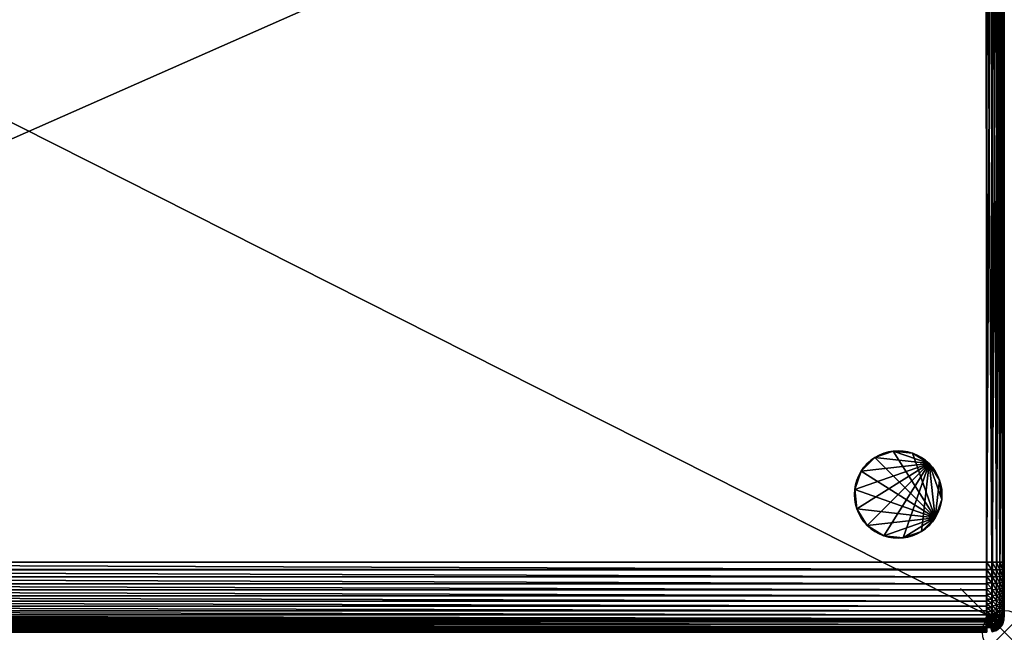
# Model space of a CAD drawing. Header units: inches. Extents: x 0 to 45, y -28 to 0.
# Tile 15 of 31: x 22.5 to 45, y -28 to -14. Entities that reach past the tile are written whole.
import ezdxf

# ---------------------------------------------------------------- set-up
doc = ezdxf.new("R2010")
doc.units = ezdxf.units.IN
doc.header["$MEASUREMENT"] = 0
doc.header["$PDMODE"] = 35
doc.header["$PDSIZE"] = 1
doc.layers.add('A-FURN-3-NODE', color=7, linetype='Continuous')
doc.layers.add('A-FURN-3-ST', color=151, linetype='Continuous')
doc.layers.add('A-FURN-3-ST-LG', color=7, linetype='Continuous', true_color=0x989898)

msp = doc.modelspace()

# ---------------------------------------------------------------- linework, layer by layer
at = {"layer": 'A-FURN-3-NODE'}
msp.add_point((45, -28), dxfattribs=at)

# ---------------------------------------------------------------- meshes
at = {"layer": 'A-FURN-3-ST'}
mesh = msp.add_polyface(dxfattribs=at)
corners = [(0, -26.537, 14.471), (0, -26.389, 14.474), (0, -6.884, 14.474), (0, -27.004, 14.385), (0, -6.584, 14.456), (0, -27.497, 13.913), (0, -5.684, 13.263), (0, -27.595, 13.436), (0, -27.6, 1.9), (44.6, -27.6, 1.5), (0.4, -27.6, 1.5), (0.4, -5.284, 1.5), (44.6, -6.884, 14.874), (0.4, -6.884, 14.874), (0.4, -26.4, 14.874), (0.406, -26.398, 14.774), (0.406, -26.568, 14.769), (44.594, -26.568, 14.769), (0.011, -5.562, 1.778), (0.011, -27.6, 1.778), (0.044, -5.462, 1.678), (0.044, -27.6, 1.678), (0.1, -5.384, 1.6), (0.1, -27.6, 1.6), (0.011, -26.692, 14.58), (0.011, -26.548, 14.593), (0.044, -26.707, 14.679), (0.044, -26.557, 14.692), (0.1, -26.72, 14.756), (0.1, -26.564, 14.77), (0.011, -26.392, 14.597), (0.044, -26.395, 14.696), (0.1, -26.397, 14.774), (0.011, -6.884, 14.596), (0.044, -6.884, 14.696), (0.1, -6.884, 14.774), (0.418, -5.383, 1.599), (0.41, -27.595, 1.6), (0.287, -27.595, 1.611), (0.278, -5.295, 1.511), (0.278, -27.6, 1.511), (0.178, -27.6, 1.544), (0.178, -5.328, 1.544), (0.409, -6.885, 14.775), (0.287, -6.885, 14.763), (0.287, -26.398, 14.763), (0.278, -26.4, 14.863), (0.278, -6.884, 14.863), (0.178, -6.884, 14.83), (0.178, -26.399, 14.83), (0.287, -26.566, 14.759), (0.278, -26.572, 14.858), (0.178, -26.569, 14.825), (44.6, -26.4, 14.874), (0.4, -26.573, 14.869), (0.296, -5.394, 1.61)]
mesh.append_faces([[corners[k] for k in face] for face in [(3, 0, 4), (5, 3, 6), (7, 5, 6), (8, 7, 6)]], dxfattribs={"vtx0": -1, "vtx1": -1, "vtx2": -1})
mesh.append_faces([[corners[k] for k in face] for face in [(0, 1, 2), (9, 10, 11), (12, 13, 14), (15, 16, 17), (18, 19, 8), (20, 21, 19), (22, 23, 21), (24, 25, 0), (26, 27, 25), (28, 29, 27), (1, 0, 25), (25, 30, 1), (30, 25, 27), (27, 31, 30), (31, 27, 29), (29, 32, 31), (2, 1, 30), (33, 30, 31), (31, 34, 33), (34, 31, 32), (32, 35, 34), (36, 37, 38), (39, 40, 41), (42, 41, 23), (15, 43, 44), (44, 45, 15), (46, 47, 48), (48, 49, 46), (49, 48, 35), (35, 32, 49), (16, 15, 45), (45, 50, 16), (51, 46, 49), (49, 52, 51), (52, 49, 32), (32, 29, 52), (53, 14, 15), (14, 13, 43), (43, 15, 14), (11, 10, 37), (17, 16, 54), (55, 38, 40), (47, 46, 45), (45, 44, 47), (46, 51, 50), (50, 45, 46)]], dxfattribs={"vtx2": -1})
mesh = msp.add_polyface(dxfattribs=at)
corners = [(0, -6.884, 14.474), (0, -6.723, 14.469), (0, -6.584, 14.456), (0, -26.537, 14.471), (0, -27.004, 14.385), (0, -5.684, 13.263), (0, -5.684, 1.9), (0, -27.6, 1.9), (0.4, -6.711, 14.869), (0.4, -6.884, 14.874), (44.6, -6.884, 14.874), (0.4, -6.548, 14.854), (44.6, -6.711, 14.869), (0.011, -5.562, 1.778), (0.011, -27.6, 1.778), (0.044, -5.462, 1.678), (0.044, -27.6, 1.678), (0.1, -5.384, 1.6), (0.011, -26.392, 14.597), (0.011, -6.884, 14.596), (0.011, -6.719, 14.592), (0.044, -6.884, 14.696), (0.044, -6.716, 14.692), (0.1, -6.884, 14.774), (0.1, -6.714, 14.769), (0.011, -6.573, 14.578), (0.044, -6.564, 14.677), (0.1, -6.557, 14.755), (0, -6.459, 14.435), (0.011, -6.439, 14.555), (0.044, -6.423, 14.654), (0.287, -27.595, 1.611), (0.296, -5.394, 1.61), (0.418, -5.383, 1.599), (0.178, -27.6, 1.544), (0.178, -5.328, 1.544), (0.278, -5.295, 1.511), (0.1, -27.6, 1.6), (0.409, -6.885, 14.775), (0.409, -6.717, 14.77), (0.287, -6.717, 14.759), (0.287, -6.885, 14.763), (0.278, -6.884, 14.863), (0.278, -6.711, 14.858), (0.178, -6.712, 14.825), (0.178, -6.884, 14.83), (0.409, -6.561, 14.756), (0.287, -6.562, 14.744), (0.278, -6.549, 14.843), (0.178, -6.552, 14.81), (0.41, -27.595, 1.6), (0.4, -5.284, 1.5), (0.278, -27.6, 1.511)]
mesh.append_faces([[corners[k] for k in face] for face in [(3, 0, 2), (4, 2, 5)]], dxfattribs={"vtx0": -1, "vtx1": -1, "vtx2": -1})
mesh.append_faces([[corners[k] for k in face] for face in [(6, 7, 5)]], dxfattribs={"vtx1": -1})
mesh.append_faces([[corners[k] for k in face] for face in [(0, 1, 2), (8, 9, 10), (11, 8, 12), (7, 6, 13), (14, 13, 15), (16, 15, 17), (18, 19, 0), (1, 0, 19), (19, 20, 1), (20, 19, 21), (21, 22, 20), (22, 21, 23), (23, 24, 22), (2, 1, 20), (20, 25, 2), (25, 20, 22), (22, 26, 25), (26, 22, 24), (24, 27, 26), (28, 2, 25), (29, 25, 26), (30, 26, 27), (31, 32, 33), (34, 35, 36), (37, 17, 35), (38, 39, 40), (40, 41, 38), (42, 43, 44), (44, 45, 42), (45, 44, 24), (24, 23, 45), (39, 46, 47), (47, 40, 39), (43, 48, 49), (49, 44, 43), (44, 49, 27), (27, 24, 44), (9, 8, 39), (39, 38, 9), (8, 11, 46), (46, 39, 8), (50, 33, 51), (52, 36, 32), (48, 43, 40), (40, 47, 48), (43, 42, 41), (41, 40, 43)]], dxfattribs={"vtx2": -1})
mesh = msp.add_polyface(dxfattribs=at)
corners = [(45, -6.612, 14.46), (45, -6.747, 14.471), (45, -6.895, 14.474), (45, -6.378, 14.416), (45, -26.825, 14.435), (45, -5.828, 14.002), (45, -27.6, 1.9), (45, -5.702, 13.574), (45, -5.684, 13.274), (45, -5.684, 1.9), (0.4, -5.284, 1.5), (44.6, -5.284, 1.5), (44.6, -27.6, 1.5), (44.6, -6.884, 14.874), (44.6, -6.711, 14.869), (0.4, -6.711, 14.869), (44.6, -6.548, 14.854), (0.4, -6.548, 14.854), (44.989, -6.592, 14.58), (44.989, -6.736, 14.593), (44.956, -6.576, 14.679), (44.956, -6.727, 14.692), (44.9, -6.564, 14.756), (44.9, -6.72, 14.77), (44.989, -6.892, 14.597), (44.956, -6.889, 14.696), (44.9, -6.887, 14.774), (44.989, -27.6, 1.778), (44.989, -5.562, 1.778), (44.956, -27.6, 1.678), (44.956, -5.462, 1.678), (44.9, -27.6, 1.6), (44.9, -5.384, 1.6), (44.59, -27.595, 1.6), (44.582, -5.383, 1.599), (44.704, -5.394, 1.61), (44.722, -27.6, 1.511), (44.722, -5.295, 1.511), (44.822, -5.328, 1.544), (44.822, -27.6, 1.544), (44.591, -6.717, 14.77), (44.591, -6.885, 14.775), (44.713, -6.886, 14.763), (44.713, -6.718, 14.759), (44.722, -6.712, 14.858), (44.722, -6.884, 14.863), (44.822, -6.885, 14.83), (44.822, -6.715, 14.825), (44.591, -6.561, 14.756), (44.713, -6.562, 14.745), (44.722, -6.55, 14.843), (44.822, -6.555, 14.811), (44.713, -27.595, 1.611)]
mesh.append_faces([[corners[k] for k in face] for face in [(3, 0, 2), (3, 2, 4), (5, 3, 6), (7, 5, 6), (8, 7, 6)]], dxfattribs={"vtx0": -1, "vtx1": -1, "vtx2": -1})
mesh.append_faces([[corners[k] for k in face] for face in [(9, 8, 6)]], dxfattribs={"vtx1": -1})
mesh.append_faces([[corners[k] for k in face] for face in [(0, 1, 2), (10, 11, 12), (13, 14, 15), (14, 16, 17), (1, 0, 18), (18, 19, 1), (19, 18, 20), (20, 21, 19), (21, 20, 22), (22, 23, 21), (2, 1, 19), (19, 24, 2), (24, 19, 21), (21, 25, 24), (25, 21, 23), (23, 26, 25), (27, 28, 9), (29, 30, 28), (31, 32, 30), (33, 34, 35), (36, 37, 38), (39, 38, 32), (40, 41, 42), (42, 43, 40), (44, 45, 46), (46, 47, 44), (47, 46, 26), (26, 23, 47), (48, 40, 43), (43, 49, 48), (50, 44, 47), (47, 51, 50), (51, 47, 23), (23, 22, 51), (12, 11, 34), (16, 14, 40), (40, 48, 16), (14, 13, 41), (41, 40, 14), (45, 44, 43), (43, 42, 45), (44, 50, 49), (49, 43, 44), (52, 35, 37)]], dxfattribs={"vtx2": -1})
mesh = msp.add_polyface(dxfattribs=at)
corners = [(45, -6.895, 14.474), (45, -26.4, 14.474), (45, -26.561, 14.469), (45, -26.825, 14.435), (45, -6.378, 14.416), (45, -27.6, 1.9), (0.4, -26.4, 14.874), (44.6, -26.4, 14.874), (44.6, -6.884, 14.874), (44.594, -26.568, 14.769), (44.594, -26.398, 14.774), (0.406, -26.398, 14.774), (44.989, -6.892, 14.597), (44.989, -26.4, 14.596), (44.956, -6.889, 14.696), (44.956, -26.4, 14.696), (44.9, -6.887, 14.774), (44.9, -26.4, 14.774), (44.989, -26.565, 14.592), (44.956, -26.568, 14.692), (44.9, -26.57, 14.769), (45, -26.7, 14.456), (44.989, -26.711, 14.578), (44.956, -26.72, 14.677), (45, -5.684, 1.9), (44.989, -27.6, 1.778), (44.989, -5.562, 1.778), (44.956, -27.6, 1.678), (44.956, -5.462, 1.678), (44.9, -27.6, 1.6), (44.704, -5.394, 1.61), (44.713, -27.595, 1.611), (44.59, -27.595, 1.6), (44.822, -5.328, 1.544), (44.822, -27.6, 1.544), (44.722, -27.6, 1.511), (44.9, -5.384, 1.6), (44.591, -6.885, 14.775), (44.713, -26.399, 14.763), (44.713, -6.886, 14.763), (44.722, -6.884, 14.863), (44.722, -26.4, 14.863), (44.822, -26.4, 14.83), (44.822, -6.885, 14.83), (44.713, -26.567, 14.759), (44.722, -26.573, 14.858), (44.822, -26.572, 14.825), (44.713, -26.722, 14.744), (44.582, -5.383, 1.599), (44.6, -27.6, 1.5), (0.4, -26.573, 14.869), (44.6, -26.573, 14.869), (44.591, -26.723, 14.756), (44.722, -5.295, 1.511)]
mesh.append_faces([[corners[k] for k in face] for face in [(0, 2, 3), (4, 3, 5)]], dxfattribs={"vtx0": -1, "vtx1": -1, "vtx2": -1})
mesh.append_faces([[corners[k] for k in face] for face in [(0, 1, 2), (6, 7, 8), (9, 10, 11), (1, 0, 12), (12, 13, 1), (13, 12, 14), (14, 15, 13), (15, 14, 16), (16, 17, 15), (2, 1, 13), (13, 18, 2), (18, 13, 15), (15, 19, 18), (19, 15, 17), (17, 20, 19), (21, 2, 18), (22, 18, 19), (23, 19, 20), (24, 5, 25), (26, 25, 27), (28, 27, 29), (30, 31, 32), (33, 34, 35), (36, 29, 34), (37, 10, 38), (38, 39, 37), (40, 41, 42), (42, 43, 40), (43, 42, 17), (17, 16, 43), (10, 9, 44), (44, 38, 10), (41, 45, 46), (46, 42, 41), (42, 46, 20), (20, 17, 42), (47, 44, 9), (48, 32, 49), (8, 7, 10), (10, 37, 8), (11, 10, 7), (50, 51, 9), (52, 9, 51), (45, 41, 38), (38, 44, 45), (41, 40, 39), (39, 38, 41), (53, 35, 31)]], dxfattribs={"vtx2": -1})
mesh = msp.add_polyface(dxfattribs=at)
corners = [(44.6, -28, 13.274), (0.4, -28, 13.274), (0.4, -28, 1.9), (0.4, -27.995, 13.447), (0.4, -27.98, 13.61), (44.6, -27.995, 13.447), (0.4, -27.956, 13.763), (44.6, -27.98, 13.61), (0.4, -27.921, 13.906), (44.6, -27.956, 13.763), (0.4, -27.877, 14.04), (44.6, -27.921, 13.906), (0.4, -27.822, 14.163), (44.6, -27.877, 14.04), (0.4, -27.758, 14.277), (44.6, -27.822, 14.163), (0.4, -27.684, 14.38), (44.6, -27.758, 14.277), (0.4, -27.6, 14.474), (44.6, -27.684, 14.38), (0.4, -26.573, 14.869), (0.4, -26.736, 14.854), (44.6, -26.736, 14.854), (0.4, -26.889, 14.83), (44.6, -26.889, 14.83), (0.4, -27.032, 14.795), (44.6, -27.032, 14.795), (0.4, -27.165, 14.751), (44.6, -27.165, 14.751), (0.4, -27.289, 14.696), (44.6, -27.289, 14.696), (0.4, -27.402, 14.632), (44.6, -27.402, 14.632), (0.4, -27.506, 14.558), (44.6, -27.506, 14.558), (44.6, -27.6, 14.474), (44.6, -27.722, 1.511), (0.4, -27.722, 1.511), (0.4, -27.6, 1.5), (44.6, -27.822, 1.544), (0.4, -27.822, 1.544), (44.6, -27.9, 1.6), (0.4, -27.9, 1.6), (44.6, -28, 1.9), (0.4, -27.989, 1.778), (44.6, -27.989, 1.778), (0.4, -27.956, 1.678), (44.6, -27.956, 1.678), (0.411, -27.701, 1.609), (0.41, -27.595, 1.6), (0.411, -27.778, 1.634), (0.411, -27.828, 1.672), (0.411, -27.866, 1.722), (0.411, -27.891, 1.799), (0.41, -27.9, 1.905), (0.409, -27.9, 13.273), (0.409, -27.896, 13.441), (0.409, -27.881, 13.598), (0.409, -27.858, 13.743), (0.409, -27.825, 13.879), (0.409, -27.784, 14.004), (0.409, -27.733, 14.118), (0.409, -27.674, 14.223), (0.409, -27.606, 14.318), (0.409, -27.529, 14.404), (0.409, -27.444, 14.48), (0.409, -27.349, 14.548), (0.409, -27.244, 14.607), (0.409, -27.13, 14.658), (0.409, -27.005, 14.699), (0.409, -26.869, 14.732), (0.409, -26.723, 14.756), (0.406, -26.568, 14.769)]
mesh.append_faces([[corners[k] for k in face] for face in [(0, 1, 2), (3, 1, 0), (4, 3, 5), (6, 4, 7), (8, 6, 9), (10, 8, 11), (12, 10, 13), (14, 12, 15), (16, 14, 17), (18, 16, 19), (20, 21, 22), (21, 23, 24), (23, 25, 26), (25, 27, 28), (27, 29, 30), (29, 31, 32), (31, 33, 34), (33, 18, 35), (36, 37, 38), (39, 40, 37), (41, 42, 40), (43, 2, 44), (45, 44, 46), (47, 46, 42), (48, 49, 38), (37, 40, 50), (50, 48, 37), (51, 50, 40), (42, 46, 52), (52, 51, 42), (46, 44, 53), (53, 52, 46), (54, 53, 44), (55, 54, 2), (56, 55, 1), (57, 56, 3), (58, 57, 4), (59, 58, 6), (60, 59, 8), (61, 60, 10), (62, 61, 12), (63, 62, 14), (64, 63, 16), (65, 64, 18), (66, 65, 33), (67, 66, 31), (68, 67, 29), (69, 68, 27), (70, 69, 25), (71, 70, 23), (72, 71, 21)]], dxfattribs={"vtx2": -1})
mesh = msp.add_polyface(dxfattribs=at)
corners = [(0.4, -28, 1.9), (44.6, -28, 1.9), (44.6, -28, 13.274), (44.6, -27.995, 13.447), (0.4, -27.995, 13.447), (44.6, -27.98, 13.61), (0.4, -27.98, 13.61), (44.6, -27.956, 13.763), (0.4, -27.956, 13.763), (44.6, -27.921, 13.906), (0.4, -27.921, 13.906), (44.6, -27.877, 14.04), (0.4, -27.877, 14.04), (44.6, -27.822, 14.163), (0.4, -27.822, 14.163), (44.6, -27.758, 14.277), (0.4, -27.758, 14.277), (44.6, -27.684, 14.38), (0.4, -27.684, 14.38), (44.6, -27.6, 14.474), (0.4, -27.6, 14.474), (44.6, -26.736, 14.854), (44.6, -26.573, 14.869), (0.4, -26.573, 14.869), (44.6, -26.889, 14.83), (0.4, -26.736, 14.854), (44.6, -27.032, 14.795), (0.4, -26.889, 14.83), (44.6, -27.165, 14.751), (0.4, -27.032, 14.795), (44.6, -27.289, 14.696), (0.4, -27.165, 14.751), (44.6, -27.402, 14.632), (0.4, -27.289, 14.696), (44.6, -27.506, 14.558), (0.4, -27.402, 14.632), (0.4, -27.506, 14.558), (0.4, -27.6, 1.5), (44.6, -27.6, 1.5), (44.6, -27.722, 1.511), (0.4, -27.722, 1.511), (44.6, -27.822, 1.544), (0.4, -27.822, 1.544), (44.6, -27.9, 1.6), (0.4, -27.989, 1.778), (44.6, -27.989, 1.778), (0.4, -27.956, 1.678), (44.6, -27.956, 1.678), (0.4, -27.9, 1.6), (44.591, -26.869, 14.732), (44.591, -26.723, 14.756), (44.591, -27.005, 14.699), (44.591, -27.13, 14.658), (44.591, -27.244, 14.607), (44.591, -27.349, 14.548), (44.591, -27.444, 14.48), (44.591, -27.529, 14.404), (44.591, -27.606, 14.318), (44.591, -27.674, 14.223), (44.591, -27.733, 14.118), (44.591, -27.784, 14.004), (44.591, -27.825, 13.879), (44.591, -27.858, 13.743), (44.591, -27.881, 13.598), (44.591, -27.896, 13.441), (44.591, -27.9, 13.273), (44.59, -27.9, 1.905), (44.589, -27.891, 1.799), (44.589, -27.866, 1.722), (44.589, -27.828, 1.672), (44.589, -27.778, 1.634), (44.589, -27.701, 1.609), (44.59, -27.595, 1.6)]
mesh.append_faces([[corners[k] for k in face] for face in [(0, 1, 2), (2, 3, 4), (3, 5, 6), (5, 7, 8), (7, 9, 10), (9, 11, 12), (11, 13, 14), (13, 15, 16), (15, 17, 18), (17, 19, 20), (21, 22, 23), (24, 21, 25), (26, 24, 27), (28, 26, 29), (30, 28, 31), (32, 30, 33), (34, 32, 35), (19, 34, 36), (37, 38, 39), (40, 39, 41), (42, 41, 43), (44, 45, 1), (46, 47, 45), (48, 43, 47), (49, 50, 21), (51, 49, 24), (52, 51, 26), (53, 52, 28), (54, 53, 30), (55, 54, 32), (56, 55, 34), (57, 56, 19), (58, 57, 17), (59, 58, 15), (60, 59, 13), (61, 60, 11), (62, 61, 9), (63, 62, 7), (64, 63, 5), (65, 64, 3), (66, 65, 2), (1, 45, 67), (67, 66, 1), (45, 47, 68), (68, 67, 45), (69, 68, 47), (43, 41, 70), (70, 69, 43), (71, 70, 41), (72, 71, 39)]], dxfattribs={"vtx2": -1})
mesh = msp.add_polyface(dxfattribs=at)
corners = [(44.59, -27.595, 1.6), (44.713, -27.595, 1.611), (44.706, -27.696, 1.622), (44.589, -27.701, 1.609), (44.696, -27.771, 1.646), (44.589, -27.778, 1.634), (44.684, -27.823, 1.677), (44.589, -27.828, 1.672), (44.59, -27.9, 1.905), (44.589, -27.891, 1.799), (44.706, -27.878, 1.804), (44.589, -27.866, 1.722), (44.696, -27.854, 1.729), (44.591, -27.9, 13.273), (44.713, -27.889, 1.905), (44.591, -27.896, 13.441), (44.713, -27.889, 13.272), (44.591, -27.881, 13.598), (44.713, -27.885, 13.44), (44.591, -27.858, 13.743), (44.713, -27.87, 13.596), (44.591, -27.825, 13.879), (44.713, -27.847, 13.741), (44.591, -27.784, 14.004), (44.713, -27.815, 13.875), (44.591, -27.733, 14.118), (44.713, -27.773, 13.999), (44.591, -27.674, 14.223), (44.713, -27.723, 14.113), (44.591, -27.606, 14.318), (44.713, -27.665, 14.217), (44.591, -27.529, 14.404), (44.713, -27.597, 14.311), (44.594, -26.568, 14.769), (44.591, -26.723, 14.756), (44.713, -26.722, 14.744), (44.591, -26.869, 14.732), (44.713, -26.867, 14.721), (44.591, -27.005, 14.699), (44.713, -27.002, 14.689), (44.591, -27.13, 14.658), (44.713, -27.126, 14.647), (44.591, -27.244, 14.607), (44.713, -27.24, 14.597), (44.591, -27.349, 14.548), (44.713, -27.343, 14.539), (44.591, -27.444, 14.48), (44.713, -27.437, 14.472), (44.713, -27.522, 14.396), (44.6, -26.573, 14.869), (44.6, -26.736, 14.854), (44.6, -26.889, 14.83), (44.6, -27.032, 14.795), (44.6, -27.165, 14.751), (44.6, -27.289, 14.696), (44.6, -27.402, 14.632), (44.6, -27.506, 14.558), (44.6, -27.6, 14.474), (44.6, -27.684, 14.38), (44.6, -27.758, 14.277), (44.6, -27.822, 14.163), (44.6, -27.877, 14.04), (44.6, -27.921, 13.906), (44.6, -27.956, 13.763), (44.6, -27.98, 13.61), (44.6, -27.995, 13.447), (44.6, -28, 13.274), (44.6, -28, 1.9), (44.6, -27.956, 1.678), (44.6, -27.9, 1.6), (44.6, -27.822, 1.544), (44.6, -27.722, 1.511), (44.6, -27.6, 1.5)]
mesh.append_faces([[corners[k] for k in face] for face in [(0, 1, 2), (2, 3, 0), (3, 2, 4), (4, 5, 3), (5, 4, 6), (6, 7, 5), (8, 9, 10), (9, 11, 12), (12, 10, 9), (11, 7, 6), (6, 12, 11), (13, 8, 14), (15, 13, 16), (17, 15, 18), (19, 17, 20), (21, 19, 22), (23, 21, 24), (25, 23, 26), (27, 25, 28), (29, 27, 30), (31, 29, 32), (33, 34, 35), (34, 36, 37), (36, 38, 39), (38, 40, 41), (40, 42, 43), (42, 44, 45), (44, 46, 47), (46, 31, 48), (49, 50, 34), (50, 51, 36), (51, 52, 38), (52, 53, 40), (53, 54, 42), (54, 55, 44), (55, 56, 46), (56, 57, 31), (57, 58, 29), (58, 59, 27), (59, 60, 25), (60, 61, 23), (61, 62, 21), (62, 63, 19), (63, 64, 17), (64, 65, 15), (65, 66, 13), (66, 67, 8), (68, 69, 7), (70, 71, 3), (71, 72, 0)]], dxfattribs={"vtx2": -1})
mesh = msp.add_polyface(dxfattribs=at)
corners = [(44.722, -27.6, 1.511), (44.822, -27.6, 1.544), (44.815, -27.707, 1.556), (44.717, -27.717, 1.524), (44.8, -27.8, 1.581), (44.713, -27.773, 13.999), (44.713, -27.723, 14.113), (44.591, -27.733, 14.118), (44.713, -27.665, 14.217), (44.591, -27.674, 14.223), (44.713, -27.597, 14.311), (44.591, -27.606, 14.318), (44.722, -27.675, 14.373), (44.722, -27.749, 14.271), (44.822, -27.72, 14.253), (44.713, -27.522, 14.396), (44.591, -27.529, 14.404), (44.722, -27.592, 14.466), (44.822, -27.649, 14.353), (44.722, -26.573, 14.858), (44.722, -26.735, 14.843), (44.822, -26.732, 14.81), (44.713, -26.867, 14.721), (44.713, -26.722, 14.744), (44.591, -26.723, 14.756), (44.722, -26.887, 14.819), (44.822, -26.882, 14.786), (44.713, -27.002, 14.689), (44.591, -26.869, 14.732), (44.722, -27.029, 14.784), (44.822, -27.022, 14.752), (44.713, -27.126, 14.647), (44.591, -27.005, 14.699), (44.722, -27.162, 14.74), (44.822, -27.151, 14.709), (44.713, -27.24, 14.597), (44.591, -27.13, 14.658), (44.722, -27.284, 14.686), (44.822, -27.271, 14.656), (44.713, -27.343, 14.539), (44.591, -27.244, 14.607), (44.722, -27.396, 14.623), (44.822, -27.379, 14.595), (44.713, -27.437, 14.472), (44.591, -27.349, 14.548), (44.722, -27.499, 14.549), (44.822, -27.478, 14.523), (44.591, -27.444, 14.48), (44.822, -27.569, 14.443), (44.706, -27.696, 1.622), (44.713, -27.595, 1.611), (44.707, -27.815, 1.556), (44.696, -27.771, 1.646), (44.722, -27.813, 14.158), (44.713, -26.567, 14.759)]
mesh.append_faces([[corners[k] for k in face] for face in [(0, 1, 2), (2, 3, 0), (3, 2, 4), (5, 6, 7), (6, 8, 9), (8, 10, 11), (12, 13, 14), (10, 15, 16), (17, 12, 18), (19, 20, 21), (22, 23, 24), (20, 25, 26), (27, 22, 28), (25, 29, 30), (31, 27, 32), (29, 33, 34), (35, 31, 36), (33, 37, 38), (39, 35, 40), (37, 41, 42), (43, 39, 44), (41, 45, 46), (15, 43, 47), (45, 17, 48), (0, 3, 49), (49, 50, 0), (3, 51, 52), (52, 49, 3), (53, 13, 8), (8, 6, 53), (13, 12, 10), (10, 8, 13), (12, 17, 15), (15, 10, 12), (17, 45, 43), (43, 15, 17), (45, 41, 39), (39, 43, 45), (41, 37, 35), (35, 39, 41), (37, 33, 31), (31, 35, 37), (33, 29, 27), (27, 31, 33), (29, 25, 22), (22, 27, 29), (25, 20, 23), (23, 22, 25), (20, 19, 54), (54, 23, 20)]], dxfattribs={"vtx2": -1})
mesh = msp.add_polyface(dxfattribs=at)
corners = [(45, -26.561, 14.469), (45, -26.7, 14.456), (45, -26.825, 14.435), (45, -26.938, 14.406), (45, -27.039, 14.371), (45, -27.128, 14.33), (45, -27.187, 14.294), (45, -27.42, 14.061), (44.989, -26.565, 14.592), (44.989, -26.711, 14.578), (44.956, -26.568, 14.692), (44.956, -26.72, 14.677), (44.9, -26.57, 14.769), (44.9, -26.727, 14.755), (44.989, -26.845, 14.555), (44.956, -26.861, 14.654), (44.9, -26.873, 14.731), (44.989, -26.967, 14.525), (44.956, -26.99, 14.622), (44.9, -27.009, 14.698), (44.989, -27.078, 14.487), (44.956, -27.109, 14.582), (44.9, -27.134, 14.656), (44.989, -27.177, 14.442), (44.956, -27.217, 14.534), (44.9, -27.249, 14.605), (44.989, -27.253, 14.398), (45, -27.256, 14.245), (44.822, -26.732, 14.81), (44.822, -26.572, 14.825), (44.722, -26.573, 14.858), (44.822, -26.882, 14.786), (44.722, -26.735, 14.843), (44.822, -27.022, 14.752), (44.722, -26.887, 14.819), (44.822, -27.151, 14.709), (44.722, -27.029, 14.784), (44.822, -27.271, 14.656), (44.722, -27.162, 14.74)]
mesh.append_faces([[corners[k] for k in face] for face in [(2, 4, 6), (2, 6, 7)]], dxfattribs={"vtx0": -1, "vtx1": -1, "vtx2": -1})
mesh.append_faces([[corners[k] for k in face] for face in [(0, 1, 2), (2, 3, 4), (4, 5, 6), (8, 9, 1), (10, 11, 9), (12, 13, 11), (2, 1, 9), (9, 14, 2), (14, 9, 11), (11, 15, 14), (15, 11, 13), (13, 16, 15), (3, 2, 14), (14, 17, 3), (17, 14, 15), (15, 18, 17), (18, 15, 16), (16, 19, 18), (4, 3, 17), (17, 20, 4), (20, 17, 18), (18, 21, 20), (21, 18, 19), (19, 22, 21), (5, 4, 20), (20, 23, 5), (23, 20, 21), (21, 24, 23), (24, 21, 22), (22, 25, 24), (6, 5, 23), (23, 26, 6), (26, 23, 24), (27, 6, 26), (28, 29, 30), (29, 28, 13), (13, 12, 29), (31, 28, 32), (28, 31, 16), (16, 13, 28), (33, 31, 34), (31, 33, 19), (19, 16, 31), (35, 33, 36), (33, 35, 22), (22, 19, 33), (37, 35, 38), (35, 37, 25), (25, 22, 35)]], dxfattribs={"vtx2": -1})
mesh = msp.add_polyface(dxfattribs=at)
corners = [(45, -27.187, 14.294), (45, -27.256, 14.245), (45, -27.317, 14.191), (45, -27.371, 14.13), (45, -27.42, 14.061), (45, -27.474, 13.966), (45, -27.51, 13.879), (45, -27.542, 13.78), (45, -27.567, 13.669), (45, -27.585, 13.546), (45, -27.597, 13.411), (45, -27.6, 1.9), (45, -26.825, 14.435), (44.956, -27.217, 14.534), (44.956, -27.307, 14.482), (44.989, -27.253, 14.398), (44.9, -27.249, 14.605), (44.9, -27.349, 14.548), (44.989, -27.332, 14.341), (44.956, -27.395, 14.419), (44.9, -27.444, 14.48), (44.989, -27.403, 14.277), (44.956, -27.474, 14.348), (44.9, -27.529, 14.403), (44.989, -27.467, 14.206), (44.956, -27.545, 14.269), (44.9, -27.606, 14.318), (44.989, -27.523, 14.127), (44.956, -27.608, 14.181), (44.989, -27.58, 14.026), (44.989, -27.622, 13.928), (44.822, -27.569, 14.443), (44.822, -27.379, 14.595), (44.822, -27.271, 14.656), (44.722, -27.284, 14.686), (44.822, -27.478, 14.523), (44.722, -27.396, 14.623), (44.722, -27.499, 14.549)]
mesh.append_faces([[corners[k] for k in face] for face in [(0, 2, 4), (4, 6, 8), (4, 8, 11), (12, 4, 11)]], dxfattribs={"vtx0": -1, "vtx1": -1, "vtx2": -1})
mesh.append_faces([[corners[k] for k in face] for face in [(0, 1, 2), (2, 3, 4), (4, 5, 6), (6, 7, 8), (8, 9, 10), (13, 14, 15), (14, 13, 16), (16, 17, 14), (15, 18, 1), (18, 15, 14), (14, 19, 18), (19, 14, 17), (17, 20, 19), (2, 1, 18), (18, 21, 2), (21, 18, 19), (19, 22, 21), (22, 19, 20), (20, 23, 22), (3, 2, 21), (21, 24, 3), (24, 21, 22), (22, 25, 24), (25, 22, 23), (23, 26, 25), (4, 3, 24), (24, 27, 4), (27, 24, 25), (25, 28, 27), (28, 25, 26), (5, 4, 27), (27, 29, 5), (29, 27, 28), (6, 5, 29), (29, 30, 6), (7, 6, 30), (26, 23, 31), (32, 33, 34), (33, 32, 17), (17, 16, 33), (35, 32, 36), (32, 35, 20), (20, 17, 32), (31, 35, 37), (35, 31, 23), (23, 20, 35)]], dxfattribs={"vtx2": -1})
mesh = msp.add_polyface(dxfattribs=at)
corners = [(45, -27.597, 13.411), (45, -27.6, 13.263), (45, -27.6, 1.9), (45, -27.567, 13.669), (44.989, -27.722, 1.9), (44.976, -27.717, 1.783), (44.989, -27.6, 1.778), (44.944, -27.707, 1.685), (44.956, -27.6, 1.678), (44.894, -27.694, 1.606), (44.9, -27.6, 1.6), (44.944, -27.815, 1.793), (44.919, -27.8, 1.7), (44.878, -27.778, 1.622), (44.822, -27.6, 1.544), (44.815, -27.707, 1.556), (44.9, -27.606, 14.318), (44.9, -27.674, 14.223), (44.956, -27.608, 14.181), (44.956, -27.667, 14.076), (44.989, -27.58, 14.026), (44.9, -27.735, 14.114), (44.989, -27.622, 13.928), (44.956, -27.714, 13.968), (44.9, -27.785, 13.999), (44.989, -27.657, 13.818), (45, -27.542, 13.78), (44.956, -27.752, 13.85), (44.989, -27.686, 13.698), (44.956, -27.783, 13.721), (45, -27.585, 13.546), (44.989, -27.706, 13.566), (44.989, -27.718, 13.422), (44.956, -27.805, 13.582), (44.989, -27.722, 13.266), (44.956, -27.818, 13.431), (44.956, -27.822, 13.269), (44.822, -27.784, 14.141), (44.822, -27.72, 14.253), (44.722, -27.749, 14.271), (44.822, -27.649, 14.353), (44.722, -27.675, 14.373), (44.822, -27.569, 14.443), (44.722, -27.592, 14.466)]
mesh.append_faces([[corners[k] for k in face] for face in [(3, 0, 2)]], dxfattribs={"vtx0": -1, "vtx1": -1, "vtx2": -1})
mesh.append_faces([[corners[k] for k in face] for face in [(0, 1, 2), (2, 4, 5), (5, 6, 2), (6, 5, 7), (7, 8, 6), (8, 7, 9), (9, 10, 8), (11, 5, 4), (12, 7, 5), (13, 9, 7), (14, 10, 9), (9, 15, 14), (15, 9, 13), (16, 17, 18), (18, 19, 20), (19, 18, 17), (17, 21, 19), (22, 20, 19), (19, 23, 22), (23, 19, 21), (21, 24, 23), (22, 25, 26), (25, 22, 23), (23, 27, 25), (27, 23, 24), (3, 26, 25), (25, 28, 3), (28, 25, 27), (27, 29, 28), (30, 3, 28), (28, 31, 30), (31, 28, 29), (0, 30, 31), (31, 32, 0), (32, 31, 33), (1, 0, 32), (32, 34, 1), (34, 32, 35), (2, 1, 34), (34, 4, 2), (4, 34, 36), (37, 38, 39), (38, 37, 21), (21, 17, 38), (38, 40, 41), (40, 38, 17), (17, 16, 40), (40, 42, 43), (42, 40, 16)]], dxfattribs={"vtx2": -1})
mesh = msp.add_polyface(dxfattribs=at)
corners = [(44.8, -27.8, 1.581), (44.707, -27.815, 1.556), (44.717, -27.717, 1.524), (44.778, -27.878, 1.622), (44.694, -27.894, 1.606), (44.706, -27.878, 1.804), (44.713, -27.889, 1.905), (44.59, -27.9, 1.905), (44.722, -27.989, 1.9), (44.717, -27.976, 1.783), (44.815, -27.944, 1.793), (44.822, -27.956, 1.9), (44.707, -27.944, 1.685), (44.8, -27.919, 1.7), (44.713, -27.889, 13.272), (44.591, -27.9, 13.273), (44.722, -27.989, 13.274), (44.713, -27.885, 13.44), (44.591, -27.896, 13.441), (44.722, -27.984, 13.446), (44.822, -27.956, 13.273), (44.713, -27.87, 13.596), (44.591, -27.881, 13.598), (44.722, -27.969, 13.608), (44.822, -27.951, 13.443), (44.713, -27.847, 13.741), (44.591, -27.858, 13.743), (44.722, -27.945, 13.76), (44.822, -27.936, 13.603), (44.822, -27.912, 13.753), (44.713, -27.815, 13.875), (44.591, -27.825, 13.879), (44.722, -27.91, 13.903), (44.822, -27.879, 13.892), (44.713, -27.773, 13.999), (44.591, -27.784, 14.004), (44.722, -27.866, 14.035), (44.822, -27.836, 14.022), (44.722, -27.813, 14.158), (44.822, -27.784, 14.141), (44.722, -27.749, 14.271), (44.684, -27.823, 1.677), (44.696, -27.771, 1.646), (44.696, -27.854, 1.729), (44.713, -27.723, 14.113)]
mesh.append_faces([[corners[k] for k in face] for face in [(0, 1, 2), (1, 0, 3), (3, 4, 1), (5, 6, 7), (8, 9, 10), (10, 11, 8), (9, 12, 13), (13, 10, 9), (12, 4, 3), (3, 13, 12), (6, 14, 15), (16, 8, 11), (14, 17, 18), (19, 16, 20), (17, 21, 22), (23, 19, 24), (21, 25, 26), (27, 23, 28), (28, 29, 27), (25, 30, 31), (32, 27, 29), (29, 33, 32), (30, 34, 35), (36, 32, 33), (33, 37, 36), (38, 36, 37), (37, 39, 38), (40, 38, 39), (1, 4, 41), (41, 42, 1), (4, 12, 43), (43, 41, 4), (12, 9, 5), (5, 43, 12), (9, 8, 6), (6, 5, 9), (8, 16, 14), (14, 6, 8), (16, 19, 17), (17, 14, 16), (19, 23, 21), (21, 17, 19), (23, 27, 25), (25, 21, 23), (27, 32, 30), (30, 25, 27), (32, 36, 34), (34, 30, 32), (36, 38, 44), (44, 34, 36)]], dxfattribs={"vtx2": -1})
mesh = msp.add_polyface(dxfattribs=at)
corners = [(44.989, -27.722, 1.9), (44.956, -27.822, 1.9), (44.944, -27.815, 1.793), (44.976, -27.717, 1.783), (44.919, -27.8, 1.7), (44.944, -27.707, 1.685), (44.878, -27.778, 1.622), (44.9, -27.9, 1.9), (44.894, -27.894, 1.806), (44.878, -27.878, 1.722), (44.85, -27.85, 1.65), (44.8, -27.8, 1.581), (44.815, -27.707, 1.556), (44.778, -27.878, 1.622), (44.822, -27.956, 1.9), (44.815, -27.944, 1.793), (44.8, -27.919, 1.7), (44.9, -27.785, 13.999), (44.9, -27.826, 13.875), (44.956, -27.752, 13.85), (44.956, -27.783, 13.721), (44.9, -27.858, 13.74), (44.956, -27.805, 13.582), (44.989, -27.706, 13.566), (44.9, -27.882, 13.594), (44.956, -27.818, 13.431), (44.989, -27.718, 13.422), (44.9, -27.895, 13.438), (44.956, -27.822, 13.269), (44.989, -27.722, 13.266), (44.9, -27.9, 13.271), (44.822, -27.956, 13.273), (44.722, -27.989, 13.274), (44.822, -27.951, 13.443), (44.722, -27.984, 13.446), (44.822, -27.936, 13.603), (44.722, -27.969, 13.608), (44.822, -27.912, 13.753), (44.822, -27.879, 13.892), (44.822, -27.836, 14.022), (44.822, -27.784, 14.141), (44.9, -27.735, 14.114)]
mesh.append_faces([[corners[k] for k in face] for face in [(0, 1, 2), (3, 2, 4), (5, 4, 6), (1, 7, 8), (8, 2, 1), (2, 8, 9), (9, 4, 2), (4, 9, 10), (10, 6, 4), (6, 11, 12), (11, 6, 10), (10, 13, 11), (14, 15, 8), (8, 7, 14), (15, 16, 9), (9, 8, 15), (16, 13, 10), (10, 9, 16), (17, 18, 19), (20, 19, 18), (18, 21, 20), (20, 22, 23), (22, 20, 21), (21, 24, 22), (22, 25, 26), (25, 22, 24), (24, 27, 25), (25, 28, 29), (28, 25, 27), (27, 30, 28), (28, 1, 0), (1, 28, 30), (30, 7, 1), (14, 31, 32), (31, 14, 7), (7, 30, 31), (31, 33, 34), (33, 31, 30), (30, 27, 33), (33, 35, 36), (35, 33, 27), (27, 24, 35), (37, 35, 24), (24, 21, 37), (38, 37, 21), (21, 18, 38), (39, 38, 18), (18, 17, 39), (40, 39, 17), (17, 41, 40)]], dxfattribs={"vtx2": -1})
at = {"layer": 'A-FURN-3-ST-LG'}
mesh = msp.add_polyface(dxfattribs=at)
corners = [(42.687, -23.857, 1.5), (42.575, -23.851, 1.5), (42.463, -23.857, 1.5), (42.353, -23.876, 1.5), (42.245, -23.907, 1.5), (42.141, -23.95, 1.5), (42.043, -24.004, 1.5), (43.282, -24.144, 1.5), (41.952, -24.069, 1.5), (41.868, -24.144, 1.5), (41.793, -24.227, 1.5), (41.728, -24.319, 1.5), (41.674, -24.417, 1.5), (41.631, -24.52, 1.5), (41.6, -24.628, 1.5), (41.581, -24.739, 1.5), (41.631, -25.181, 1.5), (41.575, -24.851, 1.5), (41.581, -24.739, 0), (41.575, -24.851, 0), (41.6, -24.628, 0), (41.631, -24.52, 0), (41.674, -24.417, 0), (41.728, -24.319, 0), (41.793, -24.227, 0), (41.868, -24.144, 0), (41.952, -24.069, 0), (42.043, -24.004, 0), (42.141, -23.95, 0), (42.245, -23.907, 0), (42.353, -23.876, 0), (42.463, -23.857, 0), (42.575, -23.851, 0), (41.581, -24.963, 0), (43.422, -25.383, 0), (42.687, -23.857, 0)]
mesh.append_faces([[corners[k] for k in face] for face in [(2, 4, 6), (7, 2, 6), (6, 9, 11), (7, 6, 11), (11, 13, 15), (7, 11, 15), (7, 15, 16), (18, 21, 23), (34, 18, 23), (23, 25, 27), (34, 23, 27), (27, 29, 31)]], dxfattribs={"vtx0": -1, "vtx1": -1, "vtx2": -1})
mesh.append_faces([[corners[k] for k in face] for face in [(0, 1, 2), (2, 3, 4), (4, 5, 6), (6, 8, 9), (9, 10, 11), (11, 12, 13), (13, 14, 15), (17, 15, 18), (18, 19, 17), (15, 14, 20), (20, 18, 15), (14, 13, 21), (21, 20, 14), (13, 12, 22), (22, 21, 13), (12, 11, 23), (23, 22, 12), (11, 10, 24), (24, 23, 11), (10, 9, 25), (25, 24, 10), (9, 8, 26), (26, 25, 9), (8, 6, 27), (27, 26, 8), (6, 5, 28), (28, 27, 6), (5, 4, 29), (29, 28, 5), (4, 3, 30), (30, 29, 4), (3, 2, 31), (31, 30, 3), (2, 1, 32), (32, 31, 2), (33, 19, 18), (18, 20, 21), (21, 22, 23), (23, 24, 25), (25, 26, 27), (27, 28, 29), (29, 30, 31), (31, 32, 35)]], dxfattribs={"vtx2": -1})
mesh = msp.add_polyface(dxfattribs=at)
corners = [(43.569, -24.739, 1.5), (43.55, -24.628, 1.5), (43.519, -24.52, 1.5), (43.476, -24.417, 1.5), (43.422, -24.319, 1.5), (43.357, -24.227, 1.5), (43.282, -24.144, 1.5), (43.199, -24.069, 1.5), (43.107, -24.004, 1.5), (43.009, -23.95, 1.5), (42.905, -23.907, 1.5), (42.798, -23.876, 1.5), (42.687, -23.857, 1.5), (42.463, -23.857, 1.5), (43.422, -25.383, 1.5), (43.569, -24.963, 1.5), (42.575, -23.851, 1.5), (42.687, -23.857, 0), (42.575, -23.851, 0), (42.798, -23.876, 0), (42.905, -23.907, 0), (43.009, -23.95, 0), (43.107, -24.004, 0), (43.199, -24.069, 0), (43.282, -24.144, 0), (43.357, -24.227, 0), (43.422, -24.319, 0), (43.476, -24.417, 0), (43.519, -24.52, 0), (43.55, -24.628, 0), (43.569, -24.739, 0), (43.575, -24.851, 1.5), (43.575, -24.851, 0), (43.422, -25.383, 0), (42.043, -24.004, 0), (42.463, -23.857, 0), (43.569, -24.963, 0)]
mesh.append_faces([[corners[k] for k in face] for face in [(30, 28, 29)]], dxfattribs={"vtx0": -1})
mesh.append_faces([[corners[k] for k in face] for face in [(2, 4, 6), (6, 8, 10), (10, 12, 13), (6, 10, 13), (6, 14, 15), (2, 6, 15), (0, 2, 15), (33, 34, 35), (35, 17, 20), (33, 35, 20), (20, 22, 24), (33, 20, 24), (24, 26, 28), (33, 24, 28), (30, 36, 28)]], dxfattribs={"vtx0": -1, "vtx1": -1, "vtx2": -1})
mesh.append_faces([[corners[k] for k in face] for face in [(0, 1, 2), (2, 3, 4), (4, 5, 6), (6, 7, 8), (8, 9, 10), (10, 11, 12), (16, 12, 17), (17, 18, 16), (12, 11, 19), (19, 17, 12), (11, 10, 20), (20, 19, 11), (10, 9, 21), (21, 20, 10), (9, 8, 22), (22, 21, 9), (8, 7, 23), (23, 22, 8), (7, 6, 24), (24, 23, 7), (6, 5, 25), (25, 24, 6), (5, 4, 26), (26, 25, 5), (4, 3, 27), (27, 26, 4), (3, 2, 28), (28, 27, 3), (2, 1, 29), (29, 28, 2), (1, 0, 30), (30, 29, 1), (0, 31, 32), (32, 30, 0), (17, 19, 20), (20, 21, 22), (22, 23, 24), (24, 25, 26), (26, 27, 28)]], dxfattribs={"vtx2": -1})
mesh = msp.add_polyface(dxfattribs=at)
corners = [(41.581, -24.739, 1.5), (41.575, -24.851, 1.5), (41.581, -24.963, 1.5), (41.6, -25.073, 1.5), (41.631, -25.181, 1.5), (41.674, -25.284, 1.5), (41.728, -25.383, 1.5), (41.793, -25.474, 1.5), (41.868, -25.558, 1.5), (43.282, -24.144, 1.5), (41.952, -25.632, 1.5), (42.043, -25.697, 1.5), (42.141, -25.751, 1.5), (42.245, -25.794, 1.5), (42.353, -25.825, 1.5), (42.463, -25.844, 1.5), (42.575, -25.85, 1.5), (42.687, -25.844, 1.5), (42.463, -25.844, 0), (42.575, -25.85, 0), (42.353, -25.825, 0), (42.245, -25.794, 0), (42.141, -25.751, 0), (42.043, -25.697, 0), (41.952, -25.632, 0), (41.868, -25.558, 0), (41.793, -25.474, 0), (41.728, -25.383, 0), (41.674, -25.284, 0), (41.631, -25.181, 0), (41.6, -25.073, 0), (41.581, -24.963, 0), (41.575, -24.851, 0), (42.687, -25.844, 0), (43.422, -25.383, 0), (41.581, -24.739, 0)]
mesh.append_faces([[corners[k] for k in face] for face in [(0, 2, 4), (4, 6, 8), (9, 4, 8), (8, 11, 13), (9, 8, 13), (13, 15, 17), (33, 18, 21), (21, 23, 25), (34, 21, 25), (25, 27, 29), (34, 25, 29), (29, 31, 35), (34, 29, 35)]], dxfattribs={"vtx0": -1, "vtx1": -1, "vtx2": -1})
mesh.append_faces([[corners[k] for k in face] for face in [(0, 1, 2), (2, 3, 4), (4, 5, 6), (6, 7, 8), (8, 10, 11), (11, 12, 13), (13, 14, 15), (15, 16, 17), (16, 15, 18), (18, 19, 16), (15, 14, 20), (20, 18, 15), (14, 13, 21), (21, 20, 14), (13, 12, 22), (22, 21, 13), (12, 11, 23), (23, 22, 12), (11, 10, 24), (24, 23, 11), (10, 8, 25), (25, 24, 10), (8, 7, 26), (26, 25, 8), (7, 6, 27), (27, 26, 7), (6, 5, 28), (28, 27, 6), (5, 4, 29), (29, 28, 5), (4, 3, 30), (30, 29, 4), (3, 2, 31), (31, 30, 3), (2, 1, 32), (32, 31, 2), (18, 20, 21), (21, 22, 23), (23, 24, 25), (25, 26, 27), (27, 28, 29), (29, 30, 31)]], dxfattribs={"vtx2": -1})
mesh = msp.add_polyface(dxfattribs=at)
corners = [(43.282, -24.144, 1.5), (42.245, -25.794, 1.5), (42.687, -25.844, 1.5), (42.798, -25.825, 1.5), (42.905, -25.794, 1.5), (43.009, -25.751, 1.5), (43.107, -25.697, 1.5), (43.199, -25.632, 1.5), (43.282, -25.558, 1.5), (43.357, -25.474, 1.5), (43.422, -25.383, 1.5), (43.476, -25.284, 1.5), (43.519, -25.181, 1.5), (43.55, -25.073, 1.5), (43.569, -24.963, 1.5), (43.569, -24.739, 1.5), (43.575, -24.851, 1.5), (43.569, -24.963, 0), (43.575, -24.851, 0), (43.55, -25.073, 0), (43.519, -25.181, 0), (43.476, -25.284, 0), (43.422, -25.383, 0), (43.357, -25.474, 0), (43.282, -25.558, 0), (43.199, -25.632, 0), (43.107, -25.697, 0), (43.009, -25.751, 0), (42.905, -25.794, 0), (42.798, -25.825, 0), (42.687, -25.844, 0), (42.575, -25.85, 1.5), (42.575, -25.85, 0), (43.569, -24.739, 0), (42.463, -25.844, 0), (42.245, -25.794, 0), (43.519, -24.52, 0)]
mesh.append_faces([[corners[k] for k in face] for face in [(15, 14, 16)]], dxfattribs={"vtx0": -1})
mesh.append_faces([[corners[k] for k in face] for face in [(0, 1, 2), (2, 4, 6), (0, 2, 6), (6, 8, 10), (0, 6, 10), (10, 12, 14), (17, 20, 22), (22, 24, 26), (26, 28, 30), (22, 26, 30), (22, 30, 35), (17, 22, 36)]], dxfattribs={"vtx0": -1, "vtx1": -1, "vtx2": -1})
mesh.append_faces([[corners[k] for k in face] for face in [(2, 3, 4), (4, 5, 6), (6, 7, 8), (8, 9, 10), (10, 11, 12), (12, 13, 14), (16, 14, 17), (17, 18, 16), (14, 13, 19), (19, 17, 14), (13, 12, 20), (20, 19, 13), (12, 11, 21), (21, 20, 12), (11, 10, 22), (22, 21, 11), (10, 9, 23), (23, 22, 10), (9, 8, 24), (24, 23, 9), (8, 7, 25), (25, 24, 8), (7, 6, 26), (26, 25, 7), (6, 5, 27), (27, 26, 6), (5, 4, 28), (28, 27, 5), (4, 3, 29), (29, 28, 4), (3, 2, 30), (30, 29, 3), (2, 31, 32), (32, 30, 2), (33, 18, 17), (17, 19, 20), (20, 21, 22), (22, 23, 24), (24, 25, 26), (26, 27, 28), (28, 29, 30), (30, 32, 34)]], dxfattribs={"vtx2": -1})

doc.saveas('drawing.dxf')
